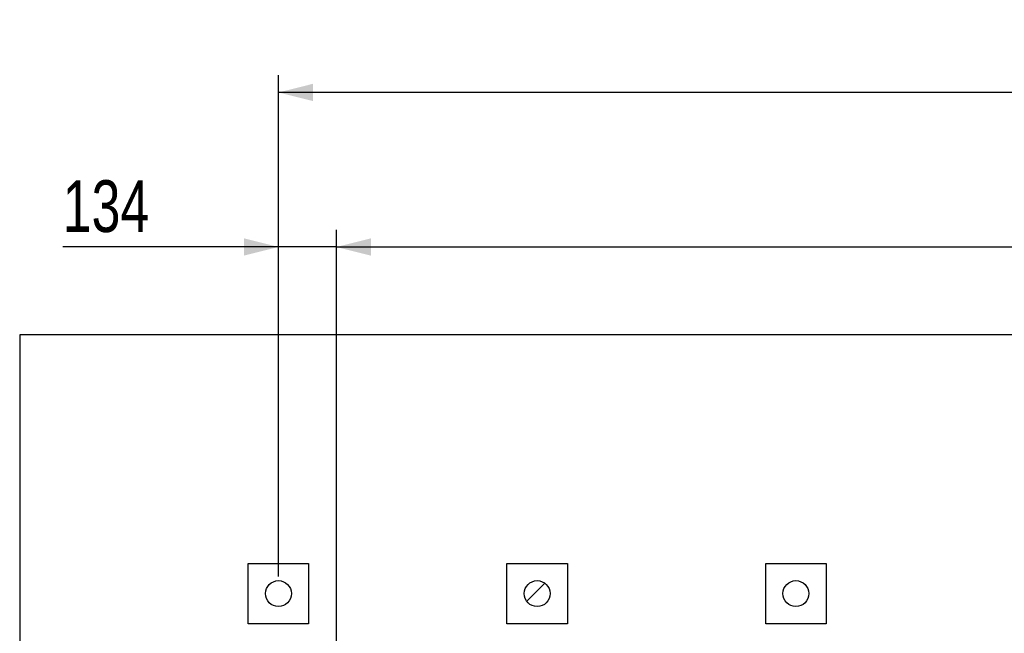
# Model space of a CAD drawing. Header units: millimetres. Extents: x 0 to 841, y 0 to 594.
# Tile 124 of 155: x 306 to 363, y 477 to 513. Entities that reach past the tile are written whole.
import ezdxf

# ---------------------------------------------------------------- set-up
doc = ezdxf.new("R2010")
doc.units = ezdxf.units.MM
doc.layers.add('COTES', color=1, linetype='Continuous')
doc.layers.add('TRAIT-FINS', color=9, linetype='Continuous')
doc.layers.add('TRAIT-FORT', color=4, linetype='Continuous', lineweight=25)
doc.styles.add('SLDTEXTSTYLE0', font='TXT', dxfattribs={"width": 0.75})
doc.dimstyles.new('SLDDIMSTYLE0', dxfattribs={"dimtxt": 3, "dimasz": 2, "dimexe": 0, "dimexo": 0.0625, "dimgap": 0.75, "dimtad": 1, "dimlfac": 40, "dimrnd": 1e-09, "dimzin": 12, "dimdsep": 46, "dimtxsty": 'SLDTEXTSTYLE0', "dimsah": 1, "dimcen": 0.09, "dimadec": 0, "dimazin": 3, "dimtfac": 1, "dimtofl": 0, "dimtmove": 0, "dimatfit": 3, "dimfxl": 1, "dimfrac": 2, "dimtolj": 1, "dimtzin": 12, "dimarcsym": 0})
doc.dimstyles.new('SLDDIMSTYLE1', dxfattribs={"dimtxt": 3, "dimasz": 2, "dimexe": 0, "dimexo": 0.0625, "dimgap": 0.75, "dimtad": 1, "dimdec": 0, "dimlfac": 40, "dimrnd": 1e-09, "dimzin": 12, "dimdsep": 46, "dimtxsty": 'SLDTEXTSTYLE0', "dimsah": 1, "dimcen": 0.09, "dimadec": 0, "dimazin": 3, "dimtfac": 1, "dimtdec": 0, "dimtofl": 0, "dimtmove": 0, "dimatfit": 3, "dimfxl": 1, "dimfrac": 2, "dimtolj": 1, "dimtzin": 12, "dimarcsym": 0})
doc.dimstyles.new('SLDDIMSTYLE2', dxfattribs={"dimtxt": 3, "dimasz": 2, "dimexe": 0, "dimexo": 0.0625, "dimgap": 0.75, "dimtad": 1, "dimdec": 0, "dimlfac": 40, "dimrnd": 1e-09, "dimzin": 12, "dimdsep": 46, "dimtxsty": 'SLDTEXTSTYLE0', "dimsah": 1, "dimcen": 0.09, "dimadec": 0, "dimazin": 3, "dimtfac": 1, "dimtdec": 0, "dimtmove": 0, "dimatfit": 0, "dimfxl": 1, "dimfrac": 2, "dimtolj": 1, "dimtzin": 12, "dimarcsym": 0})

# ---------------------------------------------------------------- blocks, each defined once
blk = doc.blocks.new('_D_11')
at = {"layer": 'COTES', "color": 1, "transparency": 16777216}
for p, q in [((324.511, 475.946), (324.511, 500.758)), ((486.011, 475.946), (486.011, 500.758)), ((324.511, 499.758), (486.011, 499.758))]:
    blk.add_line(p, q, dxfattribs=at)
for points in [[(324.511, 499.758), (326.511, 499.258), (326.511, 500.258)], [(486.011, 499.758), (484.011, 500.258), (484.011, 499.258)]]:
    blk.add_solid(points, dxfattribs=at)
at = {"layer": 'COTES', "color": 1, "transparency": 16777216, "insert": (400.828, 503.625), "char_height": 3, "attachment_point": 1, "style": 'SLDTEXTSTYLE0'}
blk.add_mtext('6460', dxfattribs=at)
blk = doc.blocks.new('_D_12')
at = {"layer": 'COTES', "color": 1, "transparency": 16777216}
for p, q in [((321.152, 480.672), (321.152, 500.758)), ((324.511, 475.946), (324.511, 500.758)), ((321.152, 499.758), (308.646, 499.758)), ((324.511, 499.758), (321.152, 499.758)), ((324.511, 499.758), (327.511, 499.758))]:
    blk.add_line(p, q, dxfattribs=at)
for points in [[(321.152, 499.758), (319.152, 500.258), (319.152, 499.258)], [(324.511, 499.758), (326.511, 499.258), (326.511, 500.258)]]:
    blk.add_solid(points, dxfattribs=at)
at = {"layer": 'COTES', "color": 1, "transparency": 16777216, "insert": (308.646, 503.625), "char_height": 3, "attachment_point": 1, "style": 'SLDTEXTSTYLE0'}
blk.add_mtext('134', dxfattribs=at)
blk = doc.blocks.new('_D_21')
at = {"layer": 'COTES', "color": 1, "transparency": 16777216}
for p, q in [((321.152, 480.672), (321.152, 509.713)), ((501.152, 480.672), (501.152, 509.713)), ((501.152, 508.713), (321.152, 508.713))]:
    blk.add_line(p, q, dxfattribs=at)
for points in [[(321.152, 508.713), (323.152, 508.213), (323.152, 509.213)], [(501.152, 508.713), (499.152, 509.213), (499.152, 508.213)]]:
    blk.add_solid(points, dxfattribs=at)
at = {"layer": 'COTES', "color": 1, "transparency": 16777216, "char_height": 3, "attachment_point": 1, "style": 'SLDTEXTSTYLE0'}
for s, insert in [('7200', (398.187, 512.58)), ('(12x600)', (408.179, 512.58))]:
    blk.add_mtext(s, dxfattribs=dict(at, insert=insert))

msp = doc.modelspace()

# ---------------------------------------------------------------- hatches: boundary and pattern name
at = {"layer": 'TRAIT-FINS'}
h = msp.add_hatch(dxfattribs=at)
h.set_pattern_fill('ANSI31', color=9, style=0)
edge = h.paths.add_edge_path(flags=0)
edge.add_arc((321.15193, 479.6718), 0.75, 0, 360)
h = msp.add_hatch(dxfattribs=at)
h.set_pattern_fill('ANSI31', color=9, style=0)
edge = h.paths.add_edge_path(flags=0)
edge.add_arc((336.15193, 479.6718), 0.75, 0, 360)
h = msp.add_hatch(dxfattribs=at)
h.set_pattern_fill('ANSI31', color=9, style=0)
edge = h.paths.add_edge_path(flags=0)
edge.add_arc((351.15193, 479.6718), 0.75, 0, 360)

# ---------------------------------------------------------------- linework, layer by layer
at = {"layer": 'TRAIT-FORT', "color": 4, "linetype": 'Continuous', "lineweight": 25}
for p, q in [((306.15193, 494.6718), (306.15193, 437.15005)), ((516.15193, 494.6718), (306.15193, 494.6718)), ((319.40193, 477.9218), (319.40193, 481.4218)), ((319.40193, 481.4218), (322.90193, 481.4218)), ((322.90193, 481.4218), (322.90193, 477.9218)), ((334.40193, 477.9218), (334.40193, 481.4218)), ((334.40193, 481.4218), (337.90193, 481.4218)), ((337.90193, 481.4218), (337.90193, 477.9218)), ((349.40193, 477.9218), (349.40193, 481.4218)), ((349.40193, 481.4218), (352.90193, 481.4218)), ((352.90193, 481.4218), (352.90193, 477.9218)), ((322.90193, 477.9218), (319.40193, 477.9218)), ((337.90193, 477.9218), (334.40193, 477.9218)), ((352.90193, 477.9218), (349.40193, 477.9218))]:
    msp.add_line(p, q, dxfattribs=at)
for centre in [(321.15193, 479.6718), (336.15193, 479.6718), (351.15193, 479.6718)]:
    msp.add_circle(centre, 0.75, dxfattribs=at)

# ---------------------------------------------------------------- dimensions: what is measured, and where the dimension line sits
at = {"layer": 'COTES', "color": 1}
dim = msp.add_linear_dim(base=(321.15193, 508.71273), p1=(501.15193, 479.6718), p2=(321.15193, 479.6718), text='<> (12x600)', dimstyle='SLDDIMSTYLE0', dxfattribs=at)
dim.commit()
dim.dimension.update_dxf_attribs({"geometry": '_D_21', "text_midpoint": (411.15193, 508.71273), "dimtype": 160})
for base, p2, dimstyle, picture, middle in [((321.15193, 499.75789), (321.15193, 479.6718), 'SLDDIMSTYLE2', '_D_12', (311.97109, 499.75789)), ((486.01106, 499.75789), (486.01106, 474.94612), 'SLDDIMSTYLE1', '_D_11', (405.26106, 499.75789))]:
    dim = msp.add_linear_dim(base=base, p1=(324.51106, 474.94612), p2=p2, dimstyle=dimstyle, dxfattribs=at)
    dim.commit()
    dim.dimension.update_dxf_attribs({"geometry": picture, "text_midpoint": middle, "dimtype": 160})

doc.saveas('drawing.dxf')
